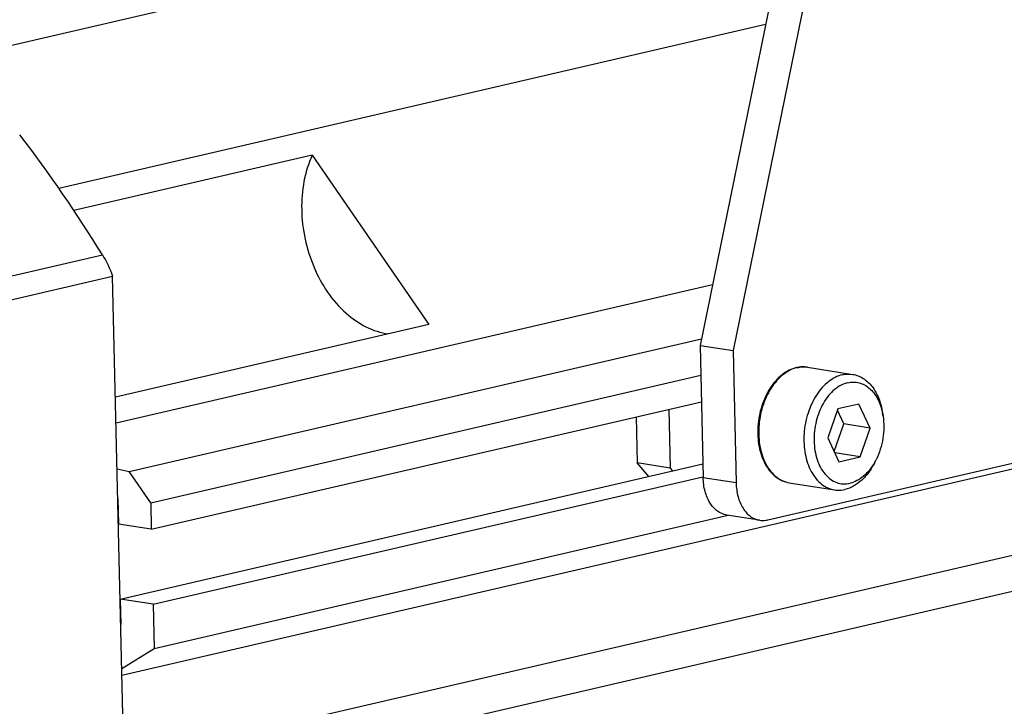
# Model space of a CAD drawing. Header units: millimetres. Extents: x 0 to 420, y 0 to 297.
# Tile 13 of 68: x 184 to 200, y 36 to 47. Entities that reach past the tile are written whole.
import ezdxf

# ---------------------------------------------------------------- set-up
doc = ezdxf.new("R2010")
doc.units = ezdxf.units.MM
doc.header["$LTSCALE"] = 23.1
for name, color, linetype in [('AXIS', 7, 'CONTINUOUS'), ('COMPONENTS', 7, 'CONTINUOUS'), ('CUT', 7, 'CONTINUOUS'), ('PROTRUSION', 7, 'CONTINUOUS')]:
    doc.layers.add(name, color=color, linetype=linetype)

msp = doc.modelspace()

# ---------------------------------------------------------------- linework, layer by layer
at = {"layer": 'AXIS', "color": 7, "linetype": 'CONTINUOUS'}
for p, q in [((188.42702, 44.84291), (184.45184, 43.92192)), ((188.42702, 44.84291), (190.37214, 42.02032)), ((214.73597, 42.99944), (185.2507, 36.16816)), ((190.37214, 42.02032), (185.14361, 40.80895)), ((215.09816, 41.6413), (185.32089, 34.74237)), ((185.84236, 34.26567), (215.61963, 41.1646)), ((185.78804, 36.61936), (195.3668, 38.83861)), ((185.77107, 37.35489), (185.78804, 36.61936)), ((185.24809, 36.28156), (185.78804, 36.61936))]:
    msp.add_line(p, q, dxfattribs=at)
msp.add_open_spline([(188.42702, 44.84291), (188.29863, 44.56434), (188.18931, 43.91153), (188.39604, 42.96819), (188.90077, 42.19084), (189.44004, 41.89625), (189.70109, 41.86333)], degree=3, knots=[0, 0, 0, 0, 0.25346901, 0.52619645, 0.78257211, 1, 1, 1, 1], dxfattribs=at)
at = {"layer": 'COMPONENTS', "color": 7, "linetype": 'CONTINUOUS'}
for p, q in [((197.3244, 53.5661), (194.89845, 41.67176)), ((197.87415, 53.47924), (195.4482, 41.5849)), ((183.17987, 42.38288), (185.09704, 42.82705)), ((185.66808, 18.08141), (185.09704, 42.82705)), ((194.89845, 41.67176), (195.4482, 41.5849)), ((194.89845, 41.67176), (194.94937, 39.46517)), ((195.4482, 41.5849), (195.49912, 39.37832)), ((196.6909, 41.30734), (197.44572, 41.18809)), ((194.3753, 40.60544), (194.39791, 39.62558)), ((197.19471, 40.61153), (197.02826, 40.1293)), ((197.29498, 40.36247), (197.18793, 40.5919)), ((197.54797, 40.69338), (197.19471, 40.61153)), ((197.73478, 40.29298), (197.54797, 40.69338)), ((193.83047, 40.47921), (193.84816, 39.71244)), ((196.02598, 38.76092), (203.67425, 40.53291)), ((197.94192, 40.5462), (197.95009, 40.49277)), ((197.13531, 39.89987), (197.29498, 40.36247)), ((197.73478, 40.29298), (197.29498, 40.36247)), ((197.56834, 39.81075), (197.73478, 40.29298)), ((197.02826, 40.1293), (197.21508, 39.7289)), ((197.56834, 39.81075), (197.14574, 39.87751)), ((197.21508, 39.7289), (197.56834, 39.81075)), ((197.81133, 39.71964), (197.83557, 39.76794)), ((194.39791, 39.62558), (193.84816, 39.71244)), ((194.04195, 39.48535), (193.84816, 39.71244)), ((194.39791, 39.62558), (194.43907, 39.57735)), ((196.3866, 39.38124), (197.14141, 39.26198)), ((195.89196, 38.75564), (195.34221, 38.84249))]:
    msp.add_line(p, q, dxfattribs=at)
at = {"layer": 'COMPONENTS', "color": 9, "linetype": 'CONTINUOUS'}
for p, q in [((183.00964, 42.73691), (184.92681, 43.18109)), ((195.49912, 39.37832), (194.94937, 39.46517))]:
    msp.add_line(p, q, dxfattribs=at)
at = {"layer": 'COMPONENTS', "color": 7, "linetype": 'CONTINUOUS'}
for centre, radius, start, end in [((165.26719, 31.11047), 23.06947, 31.549105, 37.594509), ((196.62297, 40.79739), 0.51608, 101.927189, 103.04531), ((196.90262, 40.33295), 1.05959, 8.674704, 11.598083), ((196.88814, 40.24305), 1.05988, 330.444999, 333.369819)]:
    msp.add_arc(centre, radius, start, end, dxfattribs=at)
at = {"layer": 'COMPONENTS', "color": 9, "linetype": 'CONTINUOUS'}
msp.add_arc((196.62863, 40.81733), 0.49595, 103.045805, 104.187387, dxfattribs=at)
at = {"layer": 'COMPONENTS', "color": 7, "linetype": 'CONTINUOUS'}
msp.add_open_spline([(184.92681, 43.18109), (184.99537, 43.06953), (185.05222, 42.95009), (185.09704, 42.82705)], degree=3, dxfattribs=at)
for points, knots in [([(196.50648, 41.30015), (196.46429, 41.29038), (196.37981, 41.25923), (196.2632, 41.18422), (196.15665, 41.08307), (196.02904, 40.91444), (195.91228, 40.65924), (195.84916, 40.32449), (195.86614, 39.99151), (195.95017, 39.73794), (196.05849, 39.57481), (196.15439, 39.47954), (196.26467, 39.41198), (196.34587, 39.38767), (196.3866, 39.38124)], [0, 0, 0, 0, 0.0537695, 0.11060837, 0.17107888, 0.23522843, 0.37225951, 0.5150728, 0.65440192, 0.78229265, 0.84095043, 0.89618816, 0.94880469, 1, 1, 1, 1]), ([(196.6909, 41.30734), (196.67658, 41.30961), (196.61848, 41.31605), (196.55927, 41.3114), (196.51631, 41.30233)], [0, 0, 0, 0, 0.24835269, 1, 1, 1, 1]), ([(197.2715, 41.18122), (197.23067, 41.17176), (197.14838, 41.14124), (197.03422, 41.06734), (196.92885, 40.96676), (196.80138, 40.79755), (196.68415, 40.54048), (196.62025, 40.20297), (196.63646, 39.86776), (196.71929, 39.61329), (196.82578, 39.45081), (196.91881, 39.35725), (197.02482, 39.29157), (197.10258, 39.26812), (197.14141, 39.26198)], [0, 0, 0, 0, 0.05234897, 0.10844278, 0.16880139, 0.23334616, 0.37214021, 0.51725174, 0.65863134, 0.78741738, 0.84573676, 0.89995747, 0.95090027, 1, 1, 1, 1]), ([(197.2715, 41.18122), (197.28598, 41.18458), (197.34335, 41.19519), (197.4028, 41.19487), (197.44572, 41.18809)], [0, 0, 0, 0, 0.25492414, 1, 1, 1, 1]), ([(197.44572, 41.18809), (197.4761, 41.18329), (197.53674, 41.16697), (197.65288, 41.10803), (197.78119, 40.98464), (197.88955, 40.78364), (197.92934, 40.62853), (197.94192, 40.5462)], [0, 0, 0, 0, 0.10679955, 0.21611849, 0.44944076, 0.71085044, 1, 1, 1, 1]), ([(197.36217, 41.04964), (197.32297, 41.04056), (197.24388, 41.01012), (197.13551, 40.93539), (197.03706, 40.83347), (196.92113, 40.66284), (196.82256, 40.40778), (196.78575, 40.08268), (196.82605, 39.81728), (196.90334, 39.63443), (196.97827, 39.52251), (197.06946, 39.43638), (197.17397, 39.38005), (197.28737, 39.35677), (197.36378, 39.36404), (197.40087, 39.37264)], [0, 0, 0, 0, 0.05343512, 0.11110845, 0.17354769, 0.2405133, 0.38399435, 0.53147319, 0.67086003, 0.73472642, 0.79382861, 0.8484424, 0.89968221, 0.94943734, 1, 1, 1, 1]), ([(197.36217, 41.04964), (197.39357, 41.05691), (197.45768, 41.06436), (197.55366, 41.05162), (197.64463, 41.01518), (197.72773, 40.95647), (197.80079, 40.87751), (197.88491, 40.74458), (197.92383, 40.62747), (197.94057, 40.54597)], [0, 0, 0, 0, 0.11270392, 0.22323565, 0.33523162, 0.45205626, 0.57619237, 0.70899946, 1, 1, 1, 1]), ([(197.95009, 40.49276), (197.96877, 40.37049), (197.9653, 40.11892), (197.89105, 39.87853), (197.83558, 39.76797)], [0, 0, 0, 0, 0.49999935, 1, 1, 1, 1]), ([(197.81133, 39.71964), (197.78244, 39.66204), (197.71789, 39.5549), (197.5985, 39.41948), (197.46435, 39.32018), (197.36487, 39.28026), (197.31563, 39.26885)], [0, 0, 0, 0, 0.28022513, 0.54093993, 0.78019176, 1, 1, 1, 1]), ([(197.81011, 39.72025), (197.78485, 39.67572), (197.72956, 39.5931), (197.63028, 39.48911), (197.52071, 39.41284), (197.44058, 39.38184), (197.40087, 39.37264)], [0, 0, 0, 0, 0.27867703, 0.53842615, 0.77814019, 1, 1, 1, 1]), ([(195.3423, 38.84248), (195.28762, 38.8511), (195.17586, 38.89999), (195.05063, 39.04444), (194.97058, 39.24019), (194.95115, 39.38786), (194.94937, 39.46517)], [0, 0, 0, 0, 0.20958737, 0.44216786, 0.70718454, 1, 1, 1, 1]), ([(195.49912, 39.37832), (195.5009, 39.30101), (195.52033, 39.15334), (195.60039, 38.95758), (195.72562, 38.81313), (195.83738, 38.76425), (195.89205, 38.75562)], [0, 0, 0, 0, 0.29281546, 0.55783214, 0.79041263, 1, 1, 1, 1]), ([(197.14141, 39.26198), (197.15566, 39.25973), (197.21369, 39.25345), (197.27286, 39.25894), (197.31563, 39.26885)], [0, 0, 0, 0, 0.24733546, 1, 1, 1, 1]), ([(195.89205, 38.75562), (195.92505, 38.75042), (195.97075, 38.75019), (196.01485, 38.75834), (196.02598, 38.76092)], [0, 0, 0, 0, 0.74526128, 1, 1, 1, 1])]:
    msp.add_open_spline(points, degree=3, knots=knots, dxfattribs=at)
at = {"layer": 'COMPONENTS', "color": 9, "linetype": 'CONTINUOUS'}
for points, knots in [([(196.50708, 41.29815), (196.46645, 41.28788), (196.38474, 41.25587), (196.2717, 41.18032), (196.16758, 41.07856), (196.04195, 40.90848), (195.92692, 40.65153), (195.86509, 40.31527), (195.88268, 39.98208), (195.96597, 39.72955), (196.07232, 39.56846), (196.16506, 39.47572), (196.2706, 39.41061), (196.34797, 39.38734), (196.3866, 39.38124)], [0, 0, 0, 0, 0.05256211, 0.10890293, 0.16949677, 0.23422902, 0.37319528, 0.5182018, 0.65929779, 0.78776628, 0.84595419, 0.90007529, 0.95094906, 1, 1, 1, 1]), ([(196.51668, 41.30048), (196.53117, 41.30383), (196.58854, 41.31445), (196.64798, 41.31413), (196.6909, 41.30734)], [0, 0, 0, 0, 0.25494455, 1, 1, 1, 1])]:
    msp.add_open_spline(points, degree=3, knots=knots, dxfattribs=at)
at = {"layer": 'CUT', "color": 7, "linetype": 'CONTINUOUS'}
for p, q in [((180.8767, 46.09222), (196.5402, 49.72121)), ((185.37347, 39.56691), (194.92027, 41.77875)), ((185.73203, 39.0466), (194.90996, 41.17298)), ((185.74221, 38.60528), (194.92014, 40.73167)), ((185.17121, 39.61277), (185.37347, 39.56691)), ((185.22131, 37.44174), (194.94408, 39.69436)), ((185.73203, 39.0466), (185.37347, 39.56691)), ((185.77107, 37.35489), (194.94581, 39.48053)), ((185.18265, 39.11736), (185.19246, 38.69214)), ((185.73203, 39.0466), (185.74221, 38.60528)), ((185.74221, 38.60528), (185.19246, 38.69214)), ((185.77107, 37.35489), (185.22131, 37.44174)), ((185.22131, 37.44174), (185.23113, 37.01652))]:
    msp.add_line(p, q, dxfattribs=at)
at = {"layer": 'PROTRUSION', "color": 7, "linetype": 'CONTINUOUS'}
for p, q in [((184.19727, 44.29506), (195.99078, 47.02744)), ((185.15353, 40.37913), (195.10505, 42.68475))]:
    msp.add_line(p, q, dxfattribs=at)

doc.saveas('drawing.dxf')
